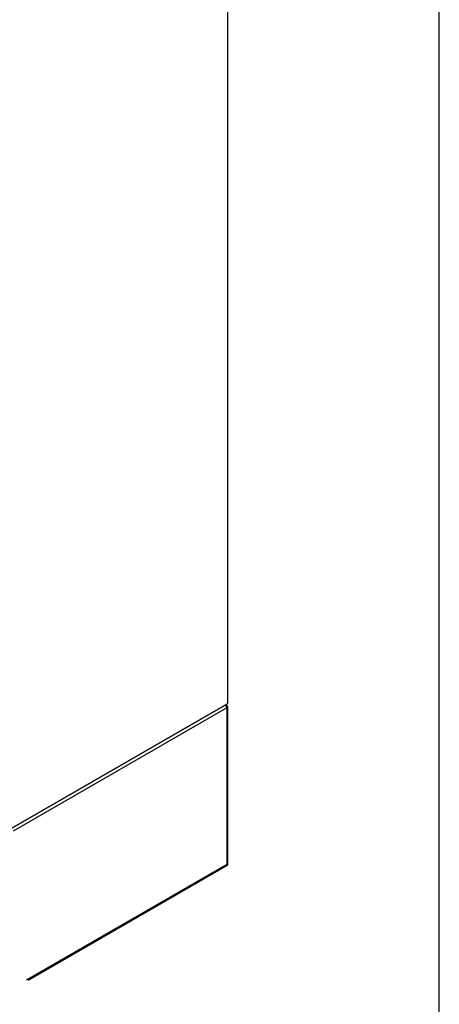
# Model space of a CAD drawing. Header units: inches. Extents: x 27 to 385, y 15 to 256.
# Tile 27 of 28: x 360 to 385, y 166 to 225. Entities that reach past the tile are written whole.
import ezdxf

# ---------------------------------------------------------------- set-up
doc = ezdxf.new("R2010")
doc.units = ezdxf.units.IN
doc.header["$MEASUREMENT"] = 0
for name, color, linetype in [('COM54928-7', 7, 'Continuous'), ('COM71155-15', 7, 'Continuous'), ('COM71156-5', 7, 'Continuous'), ('Default', 7, 'Continuous')]:
    doc.layers.add(name, color=color, linetype=linetype)

# ---------------------------------------------------------------- blocks, each defined once
blk = doc.blocks.new('SE5')
at = {"layer": 'COM54928-7', "color": 7, "linetype": 'Continuous'}
for p, q in [((346.317, 167.093), (346.357, 167.116)), ((346.357, 167.116), (346.357, 167.116)), ((346.357, 166.961), (333.411, 159.486)), ((346.357, 166.961), (346.357, 157.473)), ((346.413, 157.473), (346.413, 167.038)), ((346.357, 157.473), (334.208, 150.459)), ((334.319, 150.459), (346.385, 157.425))]:
    blk.add_line(p, q, dxfattribs=at)
blk.add_arc((346.095, 166.814), 0.356, 51.45273, 60.28317, dxfattribs=at)
for centre, major_axis, ratio, start_param, end_param in [((346.223, 167.038), (-0.095, 0.165), 0.57735, 3.926991, 4.712389), ((346.222, 167.038), (-0.095, -0.165), 0.57735, 2.356194, 2.879315), ((346.223, 167.038), (-0.19, 0), 0.57735, 2.356194, 3.926991), ((346.223, 157.55), (0.19, -0.11), 0.000359, -0.785191, -0.261592), ((346.223, 157.55), (0.19, -0.11), 0.000359, 0.261592, 0.785191), ((346.29, 157.589), (-0.095, 0.165), 0.57735, 3.141593, 3.403392), ((346.223, 157.473), (-0.19, 0), 0.57735, 2.879793, 3.141593)]:
    blk.add_ellipse(centre, major_axis=major_axis, ratio=ratio, start_param=start_param, end_param=end_param, dxfattribs=at)
at = {"layer": 'COM71155-15', "color": 7, "linetype": 'Continuous'}
for p, q in [((346.413, 167.271), (346.413, 216.208)), ((333.344, 159.68), (346.357, 167.193))]:
    blk.add_line(p, q, dxfattribs=at)
blk.add_ellipse((346.223, 167.271), major_axis=(-0.19, 0), ratio=0.57735, start_param=2.356194, end_param=3.141593, dxfattribs=at)
at = {"layer": 'COM71156-5', "color": 7, "linetype": 'Continuous'}
for q in [(333.344, 159.68), (346.357, 167.193)]:
    blk.add_line((346.357, 167.193), q, dxfattribs=at)
blk = doc.blocks.new('BORDER')
at = {"layer": 'Default', "color": 7, "linetype": 'Continuous'}
blk.add_line((0, 0), (0, 27.86), dxfattribs=at)

msp = doc.modelspace()

# ---------------------------------------------------------------- block references
at = {"layer": 'Default', "color": 7, "xscale": 8.55, "yscale": 8.55, "zscale": 8.55}
msp.add_blockref('BORDER', (385.383, 17.33), dxfattribs=at)
at = {"layer": 'Default'}
msp.add_blockref('SE5', (26.16, 16.66), dxfattribs=at)

doc.saveas('drawing.dxf')
